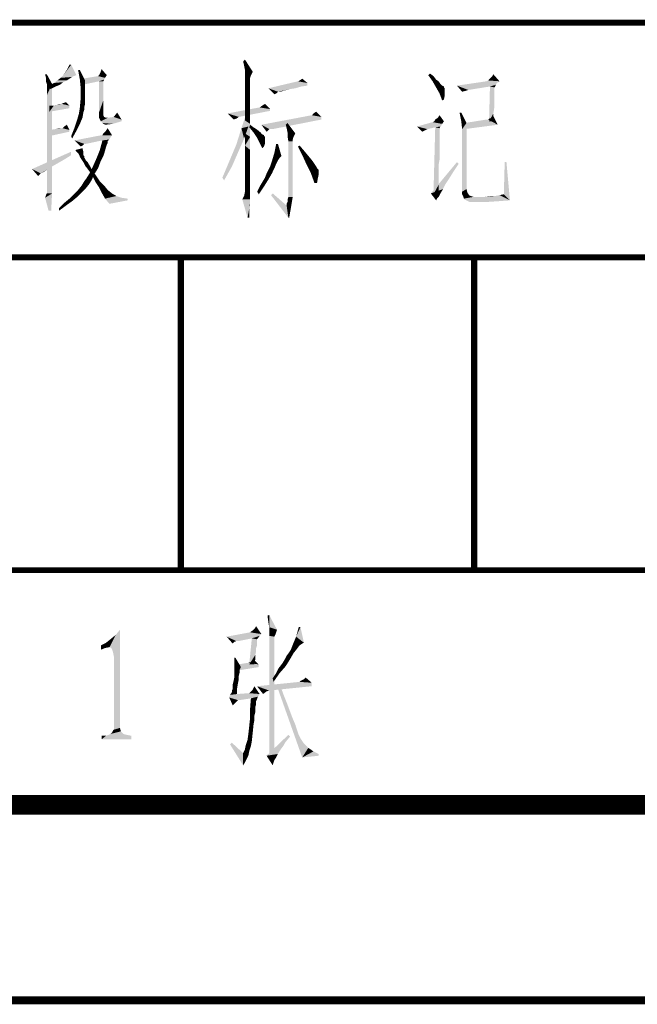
# Model space of a CAD drawing. Header units: millimetres. Extents: x 0 to 420, y 0 to 297.
# Tile 20 of 27: x 306 to 322, y 0 to 25. Entities that reach past the tile are written whole.
import ezdxf

# ---------------------------------------------------------------- set-up
doc = ezdxf.new("R2010")
doc.units = ezdxf.units.MM
doc.header["$LTSCALE"] = 23.1
doc.layers.get('0').update_dxf_attribs({"linetype": 'CONTINUOUS'})
doc.layers.add('GMA1347总成-02_DXF_FORMAT', color=7, linetype='CONTINUOUS')

# ---------------------------------------------------------------- blocks, each defined once
blk = doc.blocks.new('*T17')
at = {"color": 1, "linetype": 'Continuous'}
for p, q in [((0, 0), (60, 0)), ((0, 0), (0, -6)), ((30, 0), (30, -6)), ((45, 0), (45, -6)), ((60, 0), (60, -6)), ((0, -6), (60, -6))]:
    blk.add_line(p, q, dxfattribs=at)
blk = doc.blocks.new('*T18')
at = {"color": 1, "linetype": 'Continuous'}
for p, q in [((0, 0), (60, 0)), ((0, 0), (0, -8)), ((7.5, 0), (7.5, -8)), ((15, 0), (15, -8)), ((22.5, 0), (22.5, -8)), ((30, 0), (30, -8)), ((45, 0), (45, -8)), ((60, 0), (60, -8)), ((0, -8), (60, -8))]:
    blk.add_line(p, q, dxfattribs=at)
blk = doc.blocks.new('*T19')
at = {"color": 1, "linetype": 'Continuous'}
for p, q in [((0, 0), (30, 0)), ((0, 0), (0, -6)), ((30, 0), (30, -6)), ((0, -6), (30, -6))]:
    blk.add_line(p, q, dxfattribs=at)
blk = doc.blocks.new('*T21')
at = {"color": 1, "linetype": 'Continuous'}
for p, q in [((0, 0), (60, 0)), ((0, 0), (0, -25)), ((60, 0), (60, -25)), ((0, -25), (60, -25))]:
    blk.add_line(p, q, dxfattribs=at)

msp = doc.modelspace()

# ---------------------------------------------------------------- linework, layer by layer
at = {"color": 1, "linetype": 'Continuous'}
for points in [[(306.985, 23.656), (307.074, 23.789), (307.185, 23.922)], [(306.985, 23.656), (307.185, 23.922), (307.319, 23.656)], [(307.185, 23.922), (307.074, 23.789), (307.141, 23.922)], [(311.608, 23.9), (311.585, 24.011), (311.63, 24.056)], [(311.63, 23.789), (311.608, 23.9), (311.63, 24.056)], [(311.63, 23.789), (311.63, 24.056), (311.83, 23.744)], [(306.563, 23.678), (306.541, 23.589), (306.519, 23.678)], [(306.541, 23.5), (306.541, 23.589), (306.563, 23.678)], [(306.563, 23.433), (306.541, 23.5), (306.563, 23.678)], [(306.563, 23.433), (306.563, 23.678), (306.697, 23.433)], [(307.408, 23.789), (307.408, 23.544), (307.363, 23.789)], [(307.408, 23.544), (307.408, 23.789), (307.541, 23.522)], [(307.897, 23.656), (307.919, 23.7), (307.941, 23.744)], [(308.097, 23.656), (307.897, 23.656), (307.941, 23.744)], [(307.941, 23.744), (307.963, 23.811), (308.097, 23.656)], [(311.83, 23.744), (311.63, 23.7), (311.63, 23.789)], [(311.63, 23.656), (311.63, 23.7), (311.83, 23.744)], [(311.63, 23.656), (311.83, 23.744), (311.785, 23.656)], [(316.319, 23.656), (316.363, 23.7), (316.452, 23.633)], [(317.941, 23.611), (317.985, 23.678), (318.141, 23.5)], [(306.697, 23.433), (306.563, 23.389), (306.563, 23.433)], [(306.563, 23.344), (306.563, 23.389), (306.697, 23.433)], [(306.563, 23.256), (306.563, 23.344), (306.697, 23.433)], [(306.563, 23.144), (306.563, 23.256), (306.697, 23.433)], [(306.563, 22.989), (306.563, 23.144), (306.697, 23.433)], [(306.563, 22.789), (306.563, 22.989), (306.697, 23.433)], [(306.563, 22.567), (306.563, 22.789), (306.697, 23.433)], [(306.563, 22.3), (306.563, 22.567), (306.697, 23.433)], [(306.563, 21.989), (306.563, 22.3), (306.697, 23.433)], [(306.563, 21.678), (306.563, 21.989), (306.697, 23.433)], [(306.563, 21.411), (306.563, 21.678), (306.697, 23.433)], [(306.563, 21.189), (306.563, 21.411), (306.697, 23.433)], [(306.563, 21.011), (306.563, 21.189), (306.697, 23.433)], [(306.563, 20.856), (306.563, 21.011), (306.697, 23.433)], [(306.563, 20.744), (306.563, 20.856), (306.697, 23.433)], [(306.563, 20.678), (306.563, 20.744), (306.697, 23.433)], [(306.563, 20.633), (306.563, 20.678), (306.697, 23.433)], [(306.563, 20.633), (306.697, 23.433), (306.697, 20.633)], [(306.897, 23.411), (306.63, 23.389), (306.741, 23.456)], [(307.074, 23.522), (306.985, 23.478), (306.741, 23.456)], [(307.074, 23.522), (306.741, 23.456), (306.83, 23.522)], [(306.741, 23.456), (306.985, 23.478), (306.897, 23.411)], [(307.141, 23.567), (306.83, 23.522), (306.919, 23.589)], [(306.83, 23.522), (307.141, 23.567), (307.074, 23.522)], [(307.319, 23.656), (307.252, 23.633), (306.919, 23.589)], [(307.319, 23.656), (306.919, 23.589), (306.985, 23.656)], [(307.252, 23.633), (307.208, 23.611), (306.919, 23.589)], [(306.919, 23.589), (307.208, 23.611), (307.141, 23.567)], [(307.541, 23.522), (307.43, 23.322), (307.408, 23.544)], [(307.541, 23.522), (307.541, 23.389), (307.43, 23.322)], [(308.052, 23.589), (307.474, 23.567), (307.874, 23.633)], [(307.474, 23.567), (308.052, 23.589), (308.03, 23.544)], [(308.03, 23.544), (307.474, 23.411), (307.474, 23.567)], [(308.03, 23.544), (307.897, 23.5), (307.474, 23.411)], [(308.097, 23.656), (307.874, 23.633), (307.897, 23.656)], [(307.874, 23.633), (308.097, 23.656), (308.052, 23.589)], [(307.897, 23.5), (308.03, 23.544), (308.008, 23.5)], [(308.008, 23.5), (308.008, 23.478), (307.897, 22.7)], [(308.008, 23.5), (307.897, 22.7), (307.897, 23.5)], [(308.008, 23.478), (308.008, 23.433), (307.897, 22.7)], [(308.008, 23.433), (308.008, 23.389), (307.897, 22.7)], [(311.785, 23.656), (311.63, 23.611), (311.63, 23.656)], [(311.63, 23.611), (311.785, 23.656), (311.763, 23.589)], [(311.763, 23.589), (311.63, 23.522), (311.63, 23.611)], [(311.763, 23.589), (311.763, 23.544), (311.63, 23.522)], [(311.63, 23.522), (311.763, 23.544), (311.763, 23.456)], [(311.763, 23.456), (311.63, 23.389), (311.63, 23.522)], [(311.63, 23.389), (311.763, 23.456), (311.763, 23.344)], [(313.23, 23.456), (312.23, 23.322), (312.985, 23.5)], [(313.23, 23.456), (313.23, 23.389), (312.23, 23.322)], [(313.23, 23.456), (312.985, 23.5), (313.03, 23.522)], [(313.03, 23.522), (313.097, 23.567), (313.23, 23.456)], [(316.452, 23.633), (316.43, 23.5), (316.319, 23.656)], [(316.452, 23.633), (316.519, 23.544), (316.43, 23.5)], [(316.43, 23.5), (316.519, 23.544), (316.585, 23.5)], [(316.585, 23.5), (316.519, 23.344), (316.43, 23.5)], [(316.585, 23.5), (316.63, 23.433), (316.519, 23.344)], [(316.63, 23.433), (316.674, 23.389), (316.519, 23.344)], [(318.141, 23.5), (318.074, 23.456), (317.052, 23.389)], [(318.141, 23.5), (317.052, 23.389), (317.808, 23.5)], [(318.074, 23.456), (318.052, 23.411), (317.052, 23.389)], [(318.141, 23.5), (317.808, 23.5), (317.852, 23.522)], [(318.141, 23.5), (317.852, 23.522), (317.897, 23.567)], [(318.141, 23.5), (317.897, 23.567), (317.941, 23.611)], [(306.63, 23.389), (306.897, 23.411), (306.785, 23.367)], [(306.785, 23.367), (306.652, 23.3), (306.63, 23.389)], [(307.43, 23.322), (307.541, 23.389), (307.541, 23.256)], [(307.541, 23.256), (307.43, 23.078), (307.43, 23.322)], [(307.541, 23.256), (307.541, 23.122), (307.43, 23.078)], [(308.008, 23.389), (308.008, 23.322), (307.897, 22.7)], [(308.008, 23.322), (308.008, 23.256), (307.897, 22.7)], [(308.008, 23.256), (308.008, 23.144), (307.897, 22.7)], [(311.763, 23.344), (311.63, 23.233), (311.63, 23.389)], [(311.63, 23.233), (311.763, 23.344), (311.763, 23.167)], [(311.763, 23.167), (311.63, 23.011), (311.63, 23.233)], [(311.63, 23.011), (311.763, 23.167), (311.763, 22.967)], [(313.23, 23.389), (313.074, 23.367), (312.23, 23.322)], [(312.23, 23.322), (313.074, 23.367), (312.919, 23.322)], [(312.23, 23.322), (312.919, 23.322), (312.785, 23.3)], [(312.23, 23.322), (312.785, 23.3), (312.474, 23.233)], [(312.474, 23.233), (312.385, 23.167), (312.23, 23.322)], [(312.474, 23.233), (312.452, 23.211), (312.385, 23.167)], [(312.452, 23.211), (312.43, 23.189), (312.385, 23.167)], [(312.785, 23.3), (312.697, 23.278), (312.474, 23.233)], [(312.697, 23.278), (312.608, 23.256), (312.474, 23.233)], [(312.497, 23.233), (312.474, 23.233), (312.608, 23.256)], [(312.519, 23.233), (312.497, 23.233), (312.608, 23.256)], [(312.519, 23.233), (312.608, 23.256), (312.541, 23.233)], [(316.674, 23.389), (316.719, 23.367), (316.519, 23.344)], [(316.519, 23.344), (316.719, 23.367), (316.719, 23.344)], [(316.719, 23.344), (316.608, 23.189), (316.519, 23.344)], [(316.719, 23.344), (316.741, 23.322), (316.608, 23.189)], [(316.741, 23.322), (316.741, 23.278), (316.608, 23.189)], [(316.741, 23.278), (316.741, 23.233), (316.608, 23.189)], [(316.608, 23.189), (316.741, 23.233), (316.741, 23.144)], [(316.741, 23.144), (316.674, 23.011), (316.608, 23.189)], [(317.897, 23.367), (317.052, 23.389), (318.052, 23.411)], [(317.052, 23.389), (317.897, 23.367), (317.341, 23.278)], [(317.341, 23.278), (317.185, 23.233), (317.052, 23.389)], [(317.341, 23.278), (317.274, 23.256), (317.185, 23.233)], [(318.008, 23.344), (317.874, 22.478), (317.897, 23.367)], [(318.008, 23.344), (318.008, 23.322), (317.874, 22.478)], [(318.008, 23.322), (318.008, 23.278), (317.874, 22.478)], [(318.008, 23.278), (318.008, 23.211), (317.874, 22.478)], [(318.008, 23.211), (318.008, 23.1), (317.874, 22.478)], [(317.897, 23.367), (318.052, 23.411), (318.03, 23.367)], [(317.897, 23.367), (318.03, 23.367), (318.008, 23.344)], [(306.741, 22.878), (306.83, 22.9), (306.941, 22.922)], [(307.141, 22.878), (306.741, 22.878), (306.941, 22.922)], [(306.941, 22.922), (306.83, 22.9), (306.897, 22.922)], [(306.941, 22.922), (306.985, 22.944), (307.052, 22.967)], [(306.941, 22.922), (307.052, 22.967), (307.141, 22.878)], [(307.541, 23.033), (307.408, 22.833), (307.43, 23.078)], [(307.541, 23.033), (307.541, 22.922), (307.408, 22.833)], [(307.408, 22.833), (307.541, 22.922), (307.519, 22.833)], [(307.43, 23.078), (307.541, 23.122), (307.541, 23.033)], [(308.008, 23.144), (308.008, 23.011), (307.897, 22.7)], [(308.008, 23.011), (308.008, 22.856), (307.897, 22.7)], [(311.763, 22.967), (311.63, 22.767), (311.63, 23.011)], [(311.63, 22.767), (311.763, 22.967), (311.763, 22.7)], [(312.074, 22.878), (312.141, 22.922), (312.274, 22.789)], [(316.741, 23.144), (316.719, 23.033), (316.674, 23.011)], [(318.008, 23.1), (318.008, 22.989), (317.874, 22.478)], [(318.008, 22.989), (318.008, 22.833), (317.874, 22.478)], [(307.141, 22.878), (307.141, 22.811), (306.63, 22.722)], [(306.741, 22.878), (307.141, 22.878), (306.63, 22.722)], [(306.741, 22.878), (306.63, 22.722), (306.63, 22.878)], [(307.474, 22.567), (307.341, 22.522), (307.385, 22.678)], [(307.519, 22.833), (307.519, 22.767), (307.385, 22.678)], [(307.519, 22.833), (307.385, 22.678), (307.408, 22.833)], [(307.519, 22.767), (307.497, 22.7), (307.385, 22.678)], [(307.385, 22.678), (307.497, 22.7), (307.474, 22.567)], [(307.897, 22.7), (308.008, 22.856), (308.008, 22.7)], [(308.008, 22.7), (308.008, 22.633), (307.897, 22.567)], [(308.008, 22.7), (307.897, 22.567), (307.897, 22.7)], [(308.274, 22.589), (308.363, 22.7), (308.474, 22.522)], [(312.274, 22.789), (311.185, 22.678), (312.008, 22.833)], [(312.274, 22.789), (312.274, 22.744), (311.185, 22.678)], [(311.185, 22.678), (312.274, 22.744), (311.474, 22.589)], [(311.474, 22.589), (311.341, 22.522), (311.185, 22.678)], [(311.719, 22.344), (311.541, 22.3), (311.674, 22.7)], [(311.763, 22.7), (311.63, 22.5), (311.63, 22.767)], [(311.63, 22.5), (311.763, 22.7), (311.763, 22.411)], [(312.274, 22.789), (312.008, 22.833), (312.074, 22.878)], [(313.341, 22.633), (313.385, 22.678), (313.452, 22.722)], [(313.341, 22.633), (313.452, 22.722), (313.585, 22.589)], [(317.163, 22.7), (317.163, 22.478), (317.119, 22.7)], [(317.163, 22.478), (317.163, 22.7), (317.297, 22.433)], [(318.008, 22.833), (317.985, 22.678), (317.874, 22.478)], [(317.874, 22.478), (317.985, 22.678), (317.985, 22.478)], [(307.408, 22.411), (307.274, 22.322), (307.341, 22.522)], [(307.274, 22.322), (307.408, 22.411), (307.319, 22.233)], [(307.341, 22.522), (307.474, 22.567), (307.408, 22.411)], [(308.008, 22.633), (308.03, 22.589), (307.897, 22.567)], [(307.897, 22.567), (308.03, 22.589), (308.074, 22.567)], [(308.074, 22.567), (307.941, 22.478), (307.897, 22.567)], [(308.119, 22.567), (308.474, 22.522), (307.941, 22.478)], [(308.074, 22.567), (308.119, 22.567), (307.941, 22.478)], [(307.941, 22.478), (308.474, 22.522), (308.474, 22.478)], [(308.474, 22.478), (307.985, 22.433), (307.941, 22.478)], [(307.985, 22.433), (308.474, 22.478), (308.252, 22.411)], [(308.252, 22.411), (308.052, 22.389), (307.985, 22.433)], [(308.474, 22.522), (308.119, 22.567), (308.274, 22.589)], [(311.474, 22.589), (311.408, 22.544), (311.341, 22.522)], [(311.763, 22.411), (311.63, 22.167), (311.63, 22.5)], [(311.63, 22.167), (311.763, 22.411), (311.763, 22.078)], [(313.585, 22.589), (312.052, 22.389), (313.341, 22.633)], [(313.585, 22.589), (313.585, 22.522), (312.052, 22.389)], [(312.252, 22.278), (312.052, 22.389), (313.585, 22.522)], [(312.297, 22.278), (312.252, 22.278), (313.585, 22.522)], [(312.297, 22.278), (313.585, 22.522), (312.341, 22.278)], [(312.697, 22.3), (312.674, 22.389), (312.719, 22.433)], [(312.719, 22.189), (312.697, 22.3), (312.719, 22.433)], [(312.719, 22.189), (312.719, 22.433), (312.919, 22.167)], [(316.674, 22.411), (316.03, 22.344), (316.43, 22.456)], [(316.674, 22.411), (316.652, 22.367), (316.03, 22.344)], [(316.719, 22.478), (316.43, 22.456), (316.474, 22.478)], [(316.43, 22.456), (316.719, 22.478), (316.674, 22.411)], [(316.474, 22.478), (316.497, 22.522), (316.563, 22.567)], [(316.719, 22.478), (316.474, 22.478), (316.563, 22.567)], [(316.563, 22.567), (316.608, 22.633), (316.719, 22.478)], [(317.297, 22.433), (317.185, 22.278), (317.163, 22.478)], [(317.185, 22.278), (317.297, 22.433), (317.297, 20.744)], [(317.852, 22.522), (317.252, 22.433), (317.808, 22.522)], [(318.097, 22.389), (317.252, 22.433), (317.852, 22.522)], [(318.097, 22.389), (317.252, 22.278), (317.252, 22.433)], [(317.852, 22.522), (317.874, 22.544), (317.941, 22.567)], [(318.097, 22.389), (317.852, 22.522), (317.941, 22.567)], [(317.941, 22.567), (317.985, 22.611), (318.097, 22.389)], [(306.63, 22.256), (306.785, 22.278), (306.963, 22.3)], [(307.141, 22.256), (306.63, 22.256), (306.963, 22.3)], [(307.141, 22.256), (307.141, 22.211), (306.63, 22.1)], [(307.141, 22.256), (306.63, 22.1), (306.63, 22.256)], [(306.963, 22.3), (306.785, 22.278), (306.874, 22.3)], [(306.963, 22.3), (306.985, 22.322), (307.074, 22.389)], [(306.963, 22.3), (307.074, 22.389), (307.141, 22.256)], [(306.985, 22.322), (307.008, 22.344), (307.074, 22.389)], [(307.319, 22.233), (307.185, 22.1), (307.274, 22.322)], [(307.185, 22.1), (307.319, 22.233), (307.208, 22.033)], [(307.985, 22.122), (308.008, 22.167), (308.074, 22.233)], [(308.23, 22.122), (307.985, 22.122), (308.074, 22.233)], [(308.074, 22.233), (308.119, 22.3), (308.23, 22.122)], [(311.608, 22.033), (311.408, 21.878), (311.541, 22.3)], [(311.541, 22.3), (311.719, 22.344), (311.608, 22.033)], [(311.763, 22.078), (311.63, 21.856), (311.63, 22.167)], [(311.741, 22.322), (311.763, 22.389), (311.852, 22.322)], [(311.852, 22.322), (311.852, 22.189), (311.741, 22.322)], [(311.852, 22.322), (311.919, 22.278), (311.852, 22.189)], [(311.919, 22.278), (311.985, 22.233), (311.852, 22.189)], [(311.852, 22.189), (311.985, 22.233), (312.03, 22.189)], [(312.03, 22.189), (311.941, 22.056), (311.852, 22.189)], [(312.03, 22.189), (312.074, 22.144), (311.941, 22.056)], [(312.052, 22.389), (312.252, 22.278), (312.23, 22.256)], [(312.23, 22.256), (312.185, 22.211), (312.052, 22.389)], [(312.919, 22.167), (312.719, 22.1), (312.719, 22.189)], [(312.719, 22.1), (312.919, 22.167), (312.874, 22.078)], [(316.03, 22.344), (316.652, 22.367), (316.63, 22.344)], [(316.03, 22.344), (316.63, 22.344), (316.497, 22.322)], [(316.03, 22.344), (316.497, 22.322), (316.297, 22.278)], [(316.297, 22.278), (316.163, 22.211), (316.03, 22.344)], [(316.297, 22.278), (316.252, 22.256), (316.163, 22.211)], [(316.608, 22.3), (316.452, 20.611), (316.497, 22.322)], [(316.608, 22.3), (316.608, 22.278), (316.452, 20.611)], [(316.608, 22.278), (316.608, 22.233), (316.452, 20.611)], [(316.608, 22.233), (316.608, 22.189), (316.452, 20.611)], [(316.608, 22.189), (316.608, 22.122), (316.452, 20.611)], [(316.497, 22.322), (316.63, 22.344), (316.608, 22.3)], [(317.297, 20.744), (317.185, 20.678), (317.185, 22.278)], [(308.23, 22.122), (308.185, 22.056), (307.274, 21.989)], [(307.985, 22.122), (308.23, 22.122), (307.274, 21.989)], [(307.985, 22.122), (307.274, 21.989), (307.963, 22.122)], [(308.185, 22.056), (308.163, 22.011), (307.274, 21.989)], [(307.985, 21.989), (307.274, 21.989), (308.163, 22.011)], [(307.274, 21.989), (307.985, 21.989), (307.519, 21.9)], [(307.519, 21.9), (307.43, 21.833), (307.274, 21.989)], [(307.519, 21.9), (307.985, 21.989), (307.563, 21.9)], [(308.119, 21.967), (307.919, 21.744), (307.985, 21.989)], [(308.119, 21.967), (308.119, 21.922), (307.919, 21.744)], [(308.119, 21.922), (308.097, 21.878), (307.919, 21.744)], [(307.985, 21.989), (308.163, 22.011), (308.141, 21.989)], [(307.985, 21.989), (308.141, 21.989), (308.119, 21.967)], [(311.408, 21.878), (311.608, 22.033), (311.452, 21.678)], [(311.63, 21.856), (311.763, 22.078), (311.763, 21.744)], [(312.074, 22.144), (312.119, 22.122), (311.941, 22.056)], [(312.119, 22.122), (312.119, 22.1), (311.941, 22.056)], [(312.119, 22.1), (312.141, 22.078), (311.941, 22.056)], [(311.941, 22.056), (312.141, 22.078), (312.141, 22.033)], [(312.141, 22.033), (312.008, 21.922), (311.941, 22.056)], [(312.141, 22.033), (312.141, 21.989), (312.008, 21.922)], [(312.008, 21.922), (312.141, 21.989), (312.141, 21.9)], [(312.141, 21.9), (312.074, 21.789), (312.008, 21.922)], [(312.874, 22.078), (312.741, 21.967), (312.719, 22.1)], [(312.874, 22.078), (312.852, 22.011), (312.741, 21.967)], [(312.741, 21.967), (312.852, 22.011), (312.852, 21.967)], [(312.852, 21.967), (312.852, 21.878), (312.741, 20.544)], [(312.852, 21.967), (312.741, 20.544), (312.741, 21.967)], [(316.608, 22.122), (316.608, 22.056), (316.452, 20.611)], [(316.608, 22.056), (316.608, 21.967), (316.452, 20.611)], [(316.608, 21.967), (316.608, 21.878), (316.452, 20.611)], [(307.185, 21.611), (306.185, 21.256), (307.185, 21.7)], [(307.297, 21.722), (307.297, 21.744), (307.474, 21.789)], [(307.319, 21.7), (307.297, 21.722), (307.474, 21.789)], [(307.319, 21.7), (307.474, 21.789), (307.497, 21.7)], [(307.497, 21.7), (307.341, 21.678), (307.319, 21.7)], [(307.385, 21.633), (307.341, 21.678), (307.497, 21.7)], [(307.385, 21.633), (307.497, 21.7), (307.497, 21.633)], [(307.519, 21.9), (307.497, 21.878), (307.43, 21.833)], [(307.497, 21.878), (307.474, 21.856), (307.43, 21.833)], [(308.052, 21.722), (307.83, 21.522), (307.919, 21.744)], [(308.052, 21.722), (308.008, 21.589), (307.83, 21.522)], [(308.097, 21.878), (308.074, 21.811), (307.919, 21.744)], [(307.919, 21.744), (308.074, 21.811), (308.052, 21.722)], [(311.452, 21.678), (311.23, 21.456), (311.408, 21.878)], [(311.23, 21.456), (311.452, 21.678), (311.297, 21.322)], [(311.763, 21.744), (311.63, 21.567), (311.63, 21.856)], [(311.63, 21.567), (311.763, 21.744), (311.763, 21.456)], [(312.141, 21.9), (312.119, 21.833), (312.074, 21.789)], [(312.563, 21.589), (312.319, 21.456), (312.385, 21.678)], [(312.474, 21.9), (312.385, 21.678), (312.43, 21.9)], [(312.385, 21.678), (312.474, 21.9), (312.563, 21.589)], [(312.852, 21.878), (312.852, 21.767), (312.741, 20.544)], [(312.852, 21.767), (312.852, 21.611), (312.741, 20.544)], [(312.985, 21.833), (313.03, 21.856), (313.163, 21.7)], [(313.163, 21.7), (313.097, 21.611), (312.985, 21.833)], [(313.097, 21.611), (313.163, 21.7), (313.274, 21.567)], [(316.608, 21.878), (316.608, 21.767), (316.452, 20.611)], [(316.608, 21.767), (316.608, 21.633), (316.452, 20.611)], [(307.185, 21.611), (307.008, 21.5), (306.185, 21.256)], [(307.008, 21.5), (306.852, 21.411), (306.185, 21.256)], [(306.852, 21.411), (306.697, 21.322), (306.185, 21.256)], [(307.497, 21.633), (307.408, 21.567), (307.385, 21.633)], [(307.497, 21.633), (307.497, 21.611), (307.408, 21.567)], [(307.497, 21.611), (307.519, 21.589), (307.408, 21.567)], [(307.408, 21.567), (307.519, 21.589), (307.519, 21.567)], [(307.519, 21.567), (307.452, 21.5), (307.408, 21.567)], [(307.519, 21.567), (307.519, 21.544), (307.452, 21.5)], [(307.519, 21.544), (307.541, 21.522), (307.452, 21.5)], [(307.452, 21.5), (307.541, 21.522), (307.563, 21.478)], [(307.563, 21.478), (307.497, 21.433), (307.452, 21.5)], [(307.497, 21.433), (307.563, 21.478), (307.608, 21.433)], [(307.608, 21.433), (307.541, 21.344), (307.497, 21.433)], [(307.608, 21.433), (307.63, 21.389), (307.541, 21.344)], [(307.941, 21.456), (307.741, 21.322), (307.83, 21.522)], [(307.741, 21.322), (307.941, 21.456), (307.874, 21.278)], [(307.83, 21.522), (308.008, 21.589), (307.941, 21.456)], [(311.297, 21.322), (311.052, 21.033), (311.23, 21.456)], [(311.763, 21.456), (311.63, 21.322), (311.63, 21.567)], [(311.63, 21.322), (311.763, 21.456), (311.763, 21.189)], [(312.297, 21.389), (312.319, 21.456), (312.474, 21.478)], [(312.297, 21.389), (312.474, 21.478), (312.43, 21.389)], [(312.563, 21.589), (312.519, 21.544), (312.319, 21.456)], [(312.519, 21.544), (312.474, 21.478), (312.319, 21.456)], [(312.852, 21.611), (312.852, 21.411), (312.741, 20.544)], [(312.852, 21.411), (312.852, 21.167), (312.741, 20.544)], [(313.274, 21.567), (313.208, 21.367), (313.097, 21.611)], [(313.274, 21.567), (313.363, 21.456), (313.208, 21.367)], [(313.363, 21.456), (313.408, 21.389), (313.208, 21.367)], [(317.097, 21.389), (316.385, 20.633), (317.052, 21.433)], [(316.608, 21.633), (316.608, 21.5), (316.452, 20.611)], [(316.608, 21.5), (316.585, 21.367), (316.452, 20.611)], [(318.319, 21.433), (318.252, 20.611), (318.274, 21.433)], [(318.252, 20.611), (318.319, 21.433), (318.408, 20.456)], [(306.185, 21.256), (306.697, 21.322), (306.585, 21.256)], [(306.185, 21.256), (306.585, 21.256), (306.408, 21.144)], [(306.408, 21.144), (306.341, 21.078), (306.185, 21.256)], [(306.585, 21.256), (306.497, 21.189), (306.408, 21.144)], [(307.541, 21.344), (307.63, 21.389), (307.674, 21.322)], [(307.674, 21.322), (307.608, 21.256), (307.541, 21.344)], [(307.608, 21.256), (307.674, 21.322), (307.719, 21.233)], [(307.719, 21.233), (307.674, 21.167), (307.608, 21.256)], [(307.874, 21.278), (307.652, 21.144), (307.741, 21.322)], [(307.652, 21.144), (307.874, 21.278), (307.763, 21.1)], [(307.674, 21.167), (307.719, 21.233), (307.83, 21.078)], [(307.83, 21.078), (307.741, 21.056), (307.674, 21.167)], [(311.052, 21.033), (311.297, 21.322), (311.097, 20.967)], [(311.763, 21.189), (311.63, 21.122), (311.63, 21.322)], [(311.63, 21.122), (311.763, 21.189), (311.763, 20.989)], [(312.185, 21.144), (312.23, 21.233), (312.385, 21.278)], [(312.185, 21.144), (312.385, 21.278), (312.319, 21.144)], [(312.385, 21.278), (312.23, 21.233), (312.274, 21.322)], [(312.43, 21.389), (312.274, 21.322), (312.297, 21.389)], [(312.274, 21.322), (312.43, 21.389), (312.385, 21.278)], [(312.852, 21.167), (312.852, 20.878), (312.741, 20.544)], [(313.208, 21.367), (313.408, 21.389), (313.452, 21.322)], [(313.452, 21.322), (313.319, 21.144), (313.208, 21.367)], [(313.452, 21.322), (313.474, 21.278), (313.319, 21.144)], [(313.474, 21.278), (313.497, 21.256), (313.319, 21.144)], [(313.497, 21.256), (313.519, 21.233), (313.319, 21.144)], [(313.519, 21.233), (313.519, 21.189), (313.319, 21.144)], [(313.319, 21.144), (313.519, 21.189), (313.519, 21.122)], [(317.097, 21.389), (316.963, 21.189), (316.385, 20.633)], [(316.963, 21.189), (316.852, 21.011), (316.385, 20.633)], [(316.585, 21.367), (316.585, 21.211), (316.452, 20.611)], [(316.585, 21.211), (316.585, 21.033), (316.452, 20.611)], [(306.408, 21.144), (306.363, 21.1), (306.341, 21.078)], [(307.652, 20.878), (307.452, 20.833), (307.519, 20.944)], [(307.719, 20.989), (307.519, 20.944), (307.585, 21.033)], [(307.519, 20.944), (307.719, 20.989), (307.652, 20.878)], [(307.763, 21.1), (307.585, 21.033), (307.652, 21.144)], [(307.585, 21.033), (307.763, 21.1), (307.719, 20.989)], [(307.741, 21.056), (307.83, 21.078), (307.919, 20.944)], [(307.919, 20.944), (307.808, 20.922), (307.741, 21.056)], [(307.808, 20.922), (307.919, 20.944), (308.03, 20.833)], [(308.03, 20.833), (307.897, 20.789), (307.808, 20.922)], [(311.763, 20.989), (311.63, 20.944), (311.63, 21.122)], [(311.63, 20.944), (311.763, 20.989), (311.763, 20.833)], [(311.763, 20.833), (311.63, 20.811), (311.63, 20.944)], [(312.008, 20.811), (312.074, 20.922), (312.23, 20.989)], [(312.008, 20.811), (312.23, 20.989), (312.119, 20.811)], [(312.23, 20.989), (312.074, 20.922), (312.141, 21.033)], [(312.319, 21.144), (312.141, 21.033), (312.185, 21.144)], [(312.141, 21.033), (312.319, 21.144), (312.23, 20.989)], [(313.519, 21.122), (313.408, 20.9), (313.319, 21.144)], [(313.519, 21.122), (313.497, 21.033), (313.408, 20.9)], [(313.408, 20.9), (313.497, 21.033), (313.474, 20.9)], [(316.852, 21.011), (316.763, 20.878), (316.385, 20.633)], [(316.585, 21.033), (316.585, 20.856), (316.452, 20.611)], [(307.452, 20.656), (307.252, 20.611), (307.363, 20.722)], [(307.252, 20.611), (307.452, 20.656), (307.341, 20.544)], [(307.563, 20.767), (307.363, 20.722), (307.452, 20.833)], [(307.363, 20.722), (307.563, 20.767), (307.452, 20.656)], [(307.452, 20.833), (307.652, 20.878), (307.563, 20.767)], [(307.897, 20.789), (308.03, 20.833), (308.119, 20.722)], [(308.119, 20.722), (307.963, 20.656), (307.897, 20.789)], [(307.963, 20.656), (308.119, 20.722), (308.23, 20.633)], [(308.23, 20.633), (308.052, 20.5), (307.963, 20.656)], [(311.763, 20.611), (311.608, 20.567), (311.63, 20.678)], [(311.63, 20.744), (311.63, 20.811), (311.763, 20.833)], [(311.63, 20.744), (311.763, 20.833), (311.763, 20.7)], [(311.763, 20.7), (311.63, 20.678), (311.63, 20.744)], [(311.63, 20.678), (311.763, 20.7), (311.763, 20.611)], [(312.119, 20.811), (311.941, 20.678), (312.008, 20.811)], [(311.941, 20.678), (312.119, 20.811), (311.985, 20.611)], [(312.741, 20.544), (312.852, 20.878), (312.852, 20.544)], [(316.763, 20.878), (316.697, 20.744), (316.385, 20.633)], [(316.385, 20.633), (316.697, 20.744), (316.63, 20.633)], [(316.585, 20.856), (316.585, 20.656), (316.452, 20.611)], [(317.185, 20.678), (317.297, 20.744), (317.319, 20.656)], [(317.319, 20.656), (317.185, 20.611), (317.185, 20.678)], [(317.185, 20.611), (317.319, 20.656), (317.363, 20.589)], [(306.519, 20.522), (306.541, 20.589), (306.697, 20.633)], [(306.608, 20.189), (306.519, 20.522), (306.697, 20.633)], [(306.697, 20.633), (306.541, 20.589), (306.563, 20.633)], [(306.608, 20.189), (306.697, 20.633), (306.674, 20.189)], [(307.208, 20.433), (307.008, 20.389), (307.141, 20.5)], [(307.008, 20.389), (307.208, 20.433), (307.052, 20.322)], [(307.341, 20.544), (307.141, 20.5), (307.252, 20.611)], [(307.141, 20.5), (307.341, 20.544), (307.208, 20.433)], [(308.23, 20.633), (308.341, 20.567), (308.052, 20.5)], [(308.341, 20.567), (308.474, 20.522), (308.052, 20.5)], [(308.052, 20.5), (308.474, 20.522), (308.63, 20.5)], [(308.63, 20.5), (308.163, 20.367), (308.052, 20.5)], [(308.63, 20.5), (308.63, 20.456), (308.163, 20.367)], [(311.763, 20.544), (311.563, 20.478), (311.608, 20.567)], [(311.763, 20.544), (311.763, 20.522), (311.563, 20.478)], [(311.563, 20.478), (311.763, 20.522), (311.763, 20.478)], [(311.763, 20.478), (311.697, 20.011), (311.563, 20.478)], [(311.763, 20.611), (311.763, 20.589), (311.608, 20.567)], [(311.608, 20.567), (311.763, 20.589), (311.763, 20.544)], [(311.763, 20.478), (311.763, 20.411), (311.697, 20.011)], [(311.763, 20.411), (311.741, 20.256), (311.697, 20.011)], [(311.763, 20.411), (311.763, 20.344), (311.741, 20.256)], [(312.297, 20.589), (312.341, 20.633), (312.697, 20.322)], [(312.697, 20.322), (312.741, 20.011), (312.297, 20.589)], [(312.83, 20.411), (312.697, 20.367), (312.719, 20.411)], [(312.697, 20.322), (312.697, 20.367), (312.83, 20.411)], [(312.697, 20.322), (312.83, 20.411), (312.808, 20.278)], [(312.852, 20.544), (312.719, 20.478), (312.741, 20.544)], [(312.719, 20.411), (312.719, 20.478), (312.852, 20.544)], [(312.719, 20.411), (312.852, 20.544), (312.83, 20.411)], [(316.385, 20.633), (316.63, 20.633), (316.541, 20.5)], [(316.541, 20.5), (316.519, 20.456), (316.385, 20.633)], [(316.63, 20.633), (316.585, 20.544), (316.541, 20.5)], [(317.363, 20.589), (317.208, 20.567), (317.185, 20.611)], [(317.208, 20.567), (317.363, 20.589), (317.408, 20.567)], [(317.408, 20.567), (317.23, 20.5), (317.208, 20.567)], [(317.408, 20.567), (317.474, 20.544), (317.23, 20.5)], [(317.23, 20.5), (317.763, 20.544), (318.03, 20.567)], [(317.252, 20.478), (317.23, 20.5), (318.03, 20.567)], [(317.474, 20.544), (317.763, 20.544), (317.23, 20.5)], [(317.297, 20.456), (317.252, 20.478), (318.03, 20.567)], [(318.408, 20.456), (317.297, 20.456), (318.03, 20.567)], [(318.408, 20.456), (317.341, 20.433), (317.297, 20.456)], [(317.341, 20.433), (318.408, 20.456), (318.097, 20.433)], [(318.097, 20.433), (317.385, 20.411), (317.341, 20.433)], [(317.452, 20.411), (317.385, 20.411), (318.097, 20.433)], [(317.452, 20.411), (318.097, 20.433), (317.763, 20.411)], [(318.03, 20.567), (317.763, 20.544), (317.919, 20.567)], [(318.408, 20.456), (318.03, 20.567), (318.141, 20.589)], [(318.408, 20.456), (318.141, 20.589), (318.252, 20.611)], [(307.052, 20.322), (306.874, 20.256), (307.008, 20.389)], [(306.874, 20.256), (307.052, 20.322), (306.874, 20.189)], [(311.741, 20.256), (311.741, 20.144), (311.697, 20.011)], [(311.697, 20.011), (311.741, 20.144), (311.741, 20.011)], [(312.697, 20.322), (312.808, 20.278), (312.741, 20.011)], [(312.808, 20.278), (312.785, 20.144), (312.741, 20.011)], [(312.741, 20.011), (312.785, 20.144), (312.763, 20.011)], [(312.228, 9.678), (312.206, 9.833), (312.25, 9.856)], [(312.25, 9.544), (312.228, 9.678), (312.25, 9.856)], [(312.25, 9.544), (312.25, 9.856), (312.45, 9.478)], [(311.872, 9.5), (311.917, 9.567), (312.05, 9.367)], [(308.167, 9.033), (308.323, 9.344), (308.434, 9.478)], [(308.212, 9.011), (308.167, 9.033), (308.434, 9.478)], [(308.167, 9.033), (308.189, 9.233), (308.323, 9.344)], [(308.234, 8.967), (308.212, 9.011), (308.434, 9.478)], [(308.256, 8.9), (308.234, 8.967), (308.434, 9.478)], [(308.278, 8.789), (308.256, 8.9), (308.434, 9.478)], [(308.278, 8.789), (308.434, 9.478), (308.434, 6.967)], [(312.05, 9.367), (311.161, 9.3), (311.761, 9.411)], [(312.05, 9.367), (312.006, 9.322), (311.161, 9.3)], [(311.806, 9.256), (311.161, 9.3), (312.006, 9.322)], [(311.761, 9.411), (311.783, 9.433), (311.828, 9.456)], [(312.05, 9.367), (311.761, 9.411), (311.828, 9.456)], [(311.806, 9.256), (312.006, 9.322), (311.961, 9.256)], [(312.05, 9.367), (311.828, 9.456), (311.872, 9.5)], [(312.45, 9.478), (312.25, 9.433), (312.25, 9.544)], [(312.25, 9.433), (312.45, 9.478), (312.428, 9.411)], [(312.428, 9.411), (312.25, 9.322), (312.25, 9.433)], [(312.428, 9.411), (312.406, 9.344), (312.25, 9.322)], [(312.25, 9.322), (312.406, 9.344), (312.383, 9.3)], [(312.383, 9.3), (312.25, 6.211), (312.25, 9.322)], [(313.05, 9.544), (312.939, 9.3), (313.006, 9.544)], [(312.939, 9.3), (313.05, 9.544), (313.139, 9.144)], [(308.167, 9.033), (307.945, 9.078), (308.078, 9.144)], [(307.945, 9.078), (308.167, 9.033), (308.056, 9.011)], [(308.056, 9.011), (307.945, 8.967), (307.945, 9.078)], [(308.167, 9.033), (308.078, 9.144), (308.189, 9.233)], [(311.161, 9.3), (311.806, 9.256), (311.406, 9.189)], [(311.161, 9.3), (311.406, 9.189), (311.361, 9.167)], [(311.361, 9.167), (311.317, 9.122), (311.161, 9.3)], [(311.45, 9.189), (311.406, 9.189), (311.806, 9.256)], [(311.45, 9.189), (311.806, 9.256), (311.472, 9.189)], [(311.939, 9.233), (311.739, 8.589), (311.806, 9.256)], [(311.939, 9.233), (311.939, 9.189), (311.739, 8.589)], [(311.939, 9.189), (311.939, 9.167), (311.739, 8.589)], [(311.939, 9.167), (311.939, 9.122), (311.739, 8.589)], [(311.939, 9.122), (311.939, 9.078), (311.739, 8.589)], [(311.939, 9.078), (311.917, 9.011), (311.739, 8.589)], [(311.806, 9.256), (311.961, 9.256), (311.939, 9.233)], [(312.383, 9.3), (312.383, 9.256), (312.25, 6.211)], [(312.383, 9.256), (312.383, 9.233), (312.25, 6.211)], [(312.383, 9.233), (312.383, 9.189), (312.25, 6.211)], [(312.383, 9.189), (312.383, 9.122), (312.25, 6.211)], [(312.383, 9.122), (312.383, 9.033), (312.25, 6.211)], [(313.139, 9.144), (312.828, 9.033), (312.939, 9.3)], [(313.139, 9.144), (313.095, 9.122), (312.828, 9.033)], [(313.095, 9.122), (313.028, 9.078), (312.828, 9.033)], [(312.828, 9.033), (313.028, 9.078), (312.961, 8.989)], [(311.917, 9.011), (311.917, 8.922), (311.739, 8.589)], [(311.917, 8.922), (311.895, 8.833), (311.739, 8.589)], [(311.895, 8.833), (311.895, 8.722), (311.739, 8.589)], [(312.383, 9.033), (312.383, 8.944), (312.25, 6.211)], [(312.383, 8.944), (312.383, 8.811), (312.25, 6.211)], [(312.65, 8.722), (312.695, 8.811), (312.872, 8.878)], [(312.65, 8.722), (312.872, 8.878), (312.783, 8.722)], [(312.872, 8.878), (312.695, 8.811), (312.761, 8.9)], [(312.761, 8.9), (312.806, 8.967), (312.961, 8.989)], [(312.761, 8.9), (312.961, 8.989), (312.872, 8.878)], [(312.961, 8.989), (312.806, 8.967), (312.828, 9.033)], [(308.434, 6.967), (308.278, 6.922), (308.278, 8.789)], [(311.383, 8.767), (311.517, 8.544), (311.361, 8.522)], [(311.383, 8.767), (311.361, 8.522), (311.361, 8.767)], [(311.983, 8.589), (311.428, 8.589), (311.583, 8.611)], [(311.983, 8.589), (311.983, 8.522), (311.428, 8.433)], [(311.983, 8.589), (311.428, 8.433), (311.428, 8.589)], [(311.983, 8.589), (311.583, 8.611), (311.717, 8.633)], [(311.983, 8.589), (311.717, 8.633), (311.806, 8.656)], [(311.739, 8.589), (311.895, 8.722), (311.872, 8.589)], [(311.806, 8.656), (311.872, 8.7), (311.983, 8.589)], [(312.383, 8.811), (312.383, 8.656), (312.25, 6.211)], [(312.383, 8.656), (312.383, 8.478), (312.25, 6.211)], [(312.672, 8.544), (312.495, 8.5), (312.583, 8.611)], [(312.783, 8.722), (312.583, 8.611), (312.65, 8.722)], [(312.583, 8.611), (312.783, 8.722), (312.672, 8.544)], [(311.361, 8.522), (311.517, 8.544), (311.517, 8.5)], [(311.517, 8.5), (311.361, 8.278), (311.361, 8.522)], [(311.517, 8.5), (311.495, 8.456), (311.361, 8.278)], [(311.495, 8.456), (311.495, 8.389), (311.361, 8.278)], [(311.495, 8.389), (311.472, 8.3), (311.361, 8.278)], [(312.383, 8.478), (312.383, 8.278), (312.25, 6.211)], [(312.517, 8.367), (312.339, 8.233), (312.428, 8.367)], [(312.339, 8.233), (312.517, 8.367), (312.361, 8.144)], [(312.428, 8.367), (312.495, 8.5), (312.672, 8.544)], [(312.428, 8.367), (312.672, 8.544), (312.517, 8.367)], [(311.45, 8.1), (311.317, 8.078), (311.339, 8.167)], [(311.317, 8.011), (311.317, 8.078), (311.45, 8.1)], [(311.317, 7.967), (311.317, 8.011), (311.45, 8.1)], [(311.317, 7.967), (311.45, 8.1), (311.428, 7.967)], [(311.472, 8.211), (311.339, 8.167), (311.361, 8.278)], [(311.339, 8.167), (311.472, 8.211), (311.45, 8.1)], [(311.361, 8.278), (311.472, 8.3), (311.472, 8.211)], [(313.339, 8.122), (311.939, 8.033), (313.028, 8.144)], [(311.939, 8.033), (313.339, 8.122), (313.339, 8.033)], [(312.383, 8.278), (312.383, 8.056), (312.25, 6.211)], [(313.028, 8.144), (313.095, 8.189), (313.139, 8.211)], [(313.339, 8.122), (313.028, 8.144), (313.139, 8.211)], [(313.028, 8.144), (313.05, 8.167), (313.095, 8.189)], [(313.139, 8.211), (313.183, 8.256), (313.339, 8.122)], [(311.961, 7.767), (311.228, 7.744), (311.25, 7.811)], [(311.428, 7.833), (311.25, 7.811), (311.295, 7.878)], [(311.428, 7.833), (312.006, 7.833), (311.25, 7.811)], [(311.25, 7.811), (312.006, 7.833), (311.961, 7.767)], [(311.428, 7.967), (311.295, 7.922), (311.317, 7.967)], [(311.295, 7.878), (311.295, 7.922), (311.428, 7.967)], [(311.295, 7.878), (311.428, 7.967), (311.428, 7.833)], [(312.006, 7.833), (311.428, 7.833), (311.739, 7.856)], [(311.739, 7.856), (311.783, 7.9), (311.828, 7.944)], [(312.006, 7.833), (311.739, 7.856), (311.828, 7.944)], [(311.739, 7.856), (311.761, 7.878), (311.783, 7.9)], [(311.828, 7.944), (311.872, 8.033), (312.006, 7.833)], [(311.939, 8.033), (313.339, 8.033), (312.25, 7.922)], [(311.939, 8.033), (312.25, 7.922), (312.183, 7.9)], [(312.183, 7.9), (312.095, 7.833), (311.939, 8.033)], [(312.383, 8.056), (312.383, 7.811), (312.25, 6.211)], [(312.383, 7.811), (312.383, 7.544), (312.25, 6.211)], [(312.539, 8.033), (313.095, 6.211), (312.45, 8.033)], [(312.539, 8.033), (312.628, 7.789), (313.095, 6.211)], [(311.783, 7.722), (311.228, 7.744), (311.961, 7.767)], [(311.228, 7.744), (311.783, 7.722), (311.45, 7.678)], [(311.228, 7.744), (311.45, 7.678), (311.428, 7.656)], [(311.428, 7.656), (311.317, 7.544), (311.228, 7.744)], [(311.428, 7.656), (311.383, 7.611), (311.317, 7.544)], [(311.45, 7.678), (311.783, 7.722), (311.495, 7.678)], [(311.939, 7.7), (311.761, 7.456), (311.783, 7.722)], [(311.939, 7.7), (311.917, 7.656), (311.761, 7.456)], [(311.917, 7.656), (311.917, 7.611), (311.761, 7.456)], [(311.917, 7.611), (311.917, 7.589), (311.761, 7.456)], [(311.917, 7.589), (311.917, 7.567), (311.761, 7.456)], [(311.917, 7.567), (311.895, 7.5), (311.761, 7.456)], [(311.783, 7.722), (311.961, 7.767), (311.939, 7.7)], [(312.628, 7.789), (312.717, 7.567), (313.095, 6.211)], [(312.717, 7.567), (312.783, 7.389), (313.095, 6.211)], [(311.761, 7.456), (311.895, 7.5), (311.895, 7.433)], [(311.895, 7.433), (311.761, 7.211), (311.761, 7.456)], [(311.895, 7.433), (311.895, 7.367), (311.761, 7.211)], [(311.895, 7.367), (311.872, 7.278), (311.761, 7.211)], [(312.383, 7.544), (312.383, 7.278), (312.25, 6.211)], [(312.783, 7.389), (312.85, 7.211), (313.095, 6.211)], [(311.872, 7.167), (311.739, 7.011), (311.761, 7.211)], [(311.872, 7.167), (311.85, 7.056), (311.739, 7.011)], [(311.739, 7.011), (311.85, 7.056), (311.828, 6.833)], [(311.761, 7.211), (311.872, 7.278), (311.872, 7.167)], [(312.383, 7.278), (312.383, 6.967), (312.25, 6.211)], [(312.85, 7.211), (312.917, 7.056), (313.095, 6.211)], [(312.917, 7.056), (312.961, 6.922), (313.095, 6.211)], [(308.523, 6.811), (308.145, 6.789), (308.189, 6.811)], [(308.145, 6.789), (308.523, 6.811), (308.612, 6.789)], [(308.189, 6.811), (308.212, 6.833), (308.456, 6.878)], [(308.189, 6.811), (308.456, 6.878), (308.523, 6.811)], [(308.212, 6.833), (308.234, 6.856), (308.456, 6.878)], [(308.456, 6.878), (308.234, 6.856), (308.256, 6.9)], [(308.256, 6.9), (308.278, 6.922), (308.434, 6.967)], [(308.256, 6.9), (308.434, 6.967), (308.456, 6.878)], [(311.695, 6.656), (311.717, 6.811), (311.828, 6.833)], [(311.695, 6.656), (311.828, 6.833), (311.806, 6.633)], [(311.828, 6.833), (311.717, 6.811), (311.739, 7.011)], [(312.383, 6.967), (312.383, 6.633), (312.25, 6.211)], [(312.961, 6.922), (313.006, 6.789), (313.095, 6.211)], [(308.078, 6.767), (308.723, 6.767), (307.967, 6.678)], [(308.034, 6.767), (308.078, 6.767), (307.967, 6.678)], [(308.034, 6.767), (307.967, 6.678), (307.967, 6.767)], [(307.967, 6.678), (308.723, 6.767), (308.723, 6.678)], [(308.612, 6.789), (308.078, 6.767), (308.145, 6.789)], [(308.078, 6.767), (308.612, 6.789), (308.723, 6.767)], [(311.25, 6.544), (311.295, 6.589), (311.583, 6.322)], [(311.806, 6.633), (311.65, 6.522), (311.695, 6.656)], [(311.65, 6.522), (311.806, 6.633), (311.783, 6.5)], [(312.783, 6.744), (312.183, 6.256), (312.739, 6.789)], [(312.783, 6.744), (312.672, 6.611), (312.183, 6.256)], [(312.672, 6.611), (312.606, 6.5), (312.183, 6.256)], [(312.383, 6.633), (312.383, 6.3), (312.25, 6.211)], [(313.006, 6.789), (313.05, 6.7), (313.095, 6.211)], [(313.05, 6.7), (313.139, 6.567), (313.095, 6.211)], [(313.139, 6.567), (313.25, 6.456), (313.095, 6.211)], [(311.583, 6.322), (311.583, 6.011), (311.25, 6.544)], [(311.739, 6.367), (311.583, 6.322), (311.628, 6.411)], [(311.583, 6.322), (311.739, 6.367), (311.717, 6.256)], [(311.583, 6.322), (311.717, 6.256), (311.583, 6.011)], [(311.783, 6.5), (311.628, 6.411), (311.65, 6.522)], [(311.628, 6.411), (311.783, 6.5), (311.739, 6.367)], [(312.606, 6.5), (312.539, 6.411), (312.183, 6.256)], [(312.539, 6.411), (312.472, 6.3), (312.183, 6.256)], [(312.183, 6.256), (312.472, 6.3), (312.428, 6.211)], [(313.25, 6.456), (313.383, 6.367), (313.095, 6.211)], [(313.383, 6.367), (313.517, 6.3), (313.095, 6.211)], [(313.517, 6.3), (313.517, 6.256), (313.095, 6.211)], [(311.717, 6.256), (311.672, 6.167), (311.583, 6.011)], [(311.672, 6.167), (311.628, 6.078), (311.583, 6.011)], [(312.183, 6.256), (312.428, 6.211), (312.383, 6.144)], [(312.383, 6.144), (312.339, 6.011), (312.183, 6.256)], [(312.383, 6.144), (312.361, 6.078), (312.339, 6.011)]]:
    msp.add_solid(points, dxfattribs=at)
at = {"layer": 'GMA1347总成-02_DXF_FORMAT', "color": 1, "linetype": 'Continuous'}
for points, const_width in [([(235, 25), (355, 25)], 0.15), ([(295, 19), (355, 19)], 0.15), ([(310, 11), (310, 19)], 0.15), ([(317.5, 11), (317.5, 19)], 0.15), ([(295, 11), (355, 11)], 0.15), ([(-0.1, 0), (420, 0)], 0.2)]:
    msp.add_lwpolyline(points, dxfattribs=dict(at, const_width=const_width))
at = {"layer": 'GMA1347总成-02_DXF_FORMAT', "color": 7, "linetype": 'Continuous', "const_width": 0.5}
msp.add_lwpolyline([(24.75, 5), (415.25, 5)], dxfattribs=at)

# ---------------------------------------------------------------- block references
for name, p in [('*T21', (294.925, 50)), ('*T17', (294.925, 25)), ('*T18', (294.925, 19)), ('*T19', (294.925, 11))]:
    msp.add_blockref(name, p)

doc.saveas('drawing.dxf')
